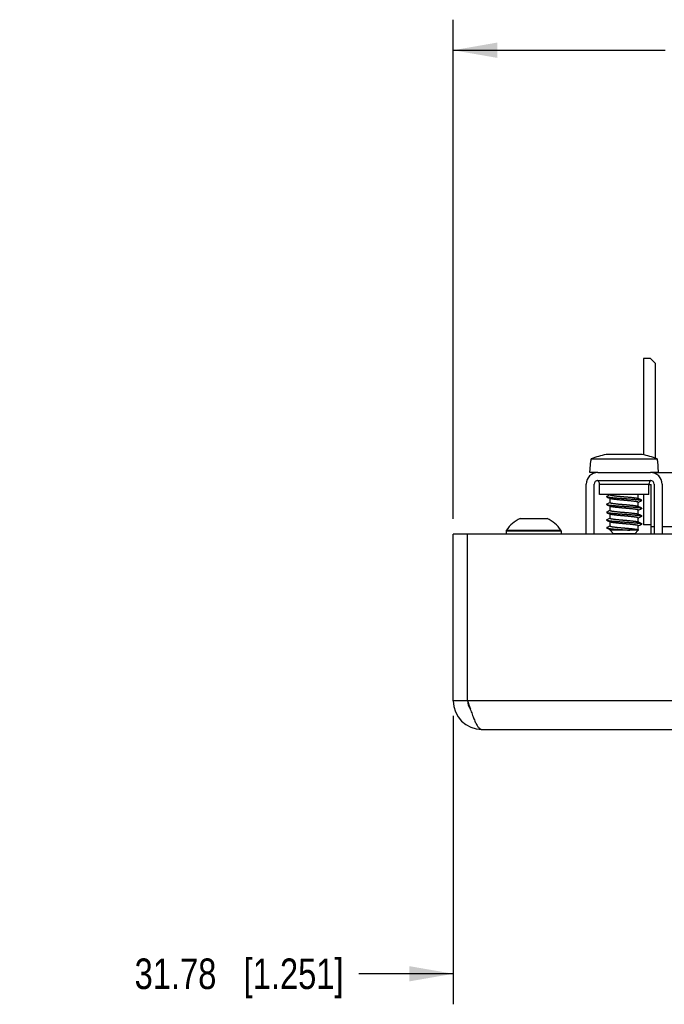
# Model space of a CAD drawing. Header units: inches. Extents: x 0 to 34, y 0 to 22.
# Tile 6 of 38: x 21.1 to 23.7, y 5.7 to 9.7. Entities that reach past the tile are written whole.
import ezdxf

# ---------------------------------------------------------------- set-up
doc = ezdxf.new("R2010")
doc.units = ezdxf.units.IN
doc.header["$LTSCALE"] = 1.87
doc.header["$MEASUREMENT"] = 0
doc.layers.get('0').update_dxf_attribs({"linetype": 'CONTINUOUS'})
for name, color, linetype in [('02___PRT_ALL_AXES', 7, 'CONTINUOUS'), ('_7360', 7, 'CONTINUOUS'), ('_8276', 7, 'CONTINUOUS'), ('DIMENSIONS', 7, 'CONTINUOUS')]:
    doc.layers.add(name, color=color, linetype=linetype)
doc.styles.get("Standard").update_dxf_attribs({"font": 'txt', "width": 0.8})
doc.dimstyles.new('DIMSTYLE_2', dxfattribs={"dimtxt": 0.125, "dimasz": 0.18, "dimexe": 0.125, "dimexo": 0.0625, "dimgap": 0.0625, "dimtad": 0, "dimtih": 1, "dimtoh": 1, "dimzin": 0, "dimdsep": 46, "dimtxsty": 'STANDARD', "dimblk": '_FILLED', "dimblk1": '_FILLED', "dimblk2": '_FILLED', "dimcen": 0.09, "dimazin": 0, "dimtp": 0.01, "dimtm": 0.01, "dimtfac": 1, "dimtofl": 0, "dimtmove": 0, "dimatfit": 3, "dimldrblk": '_FILLED', "dimfxl": 1, "dimtolj": 1, "dimtzin": 0, "dimarcsym": 0})

# ---------------------------------------------------------------- blocks, each defined once
blk = doc.blocks.new('_FILLED')
at = {"color": 0, "linetype": 'BYBLOCK'}
blk.add_solid([(0, 0), (-1, 0.174), (-1, -0.174)], dxfattribs=at)
blk = doc.blocks.new('*D23')
at = {"layer": 'DIMENSIONS', "color": 2, "linetype": 'CONTINUOUS'}
for p, q in [((22.8363, 6.8773), (22.8363, 5.6968)), ((24.0873, 6.5093), (24.0873, 5.6968)), ((22.8363, 5.8218), (22.4503, 5.8218)), ((24.0873, 5.8218), (24.4473, 5.8218))]:
    blk.add_line(p, q, dxfattribs=at)
at = {"layer": 'DIMENSIONS', "color": 2, "linetype": 'CONTINUOUS', "xscale": 0.18, "yscale": 0.18, "zscale": 0.18}
blk.add_blockref('_FILLED', (22.8363, 5.8218), dxfattribs=at)
at = {"layer": 'DIMENSIONS', "color": 2, "linetype": 'CONTINUOUS', "xscale": 0.18, "yscale": 0.18, "zscale": 0.18, "rotation": 180}
blk.add_blockref('_FILLED', (24.0873, 5.8218), dxfattribs=at)
at = {"layer": 'DIMENSIONS', "color": 2, "linetype": 'CONTINUOUS', "insert": (22.3878, 5.8843), "char_height": 0.125, "width": 1.325, "attachment_point": 3, "line_spacing_factor": 0.9}
blk.add_mtext('31.78{\\ftxt.shx;\\W1.000000;\\H0.125000; }[1.251]', dxfattribs=at)
blk = doc.blocks.new('*D29')
at = {"layer": 'DIMENSIONS', "color": 2, "linetype": 'CONTINUOUS'}
for p, q in [((22.8363, 7.6843), (22.8363, 9.7277)), ((25.8591, 8.9152), (25.8591, 9.7277)), ((22.8363, 9.6027), (23.7041, 9.6027)), ((25.8591, 9.6027), (25.1541, 9.6027))]:
    blk.add_line(p, q, dxfattribs=at)
at = {"layer": 'DIMENSIONS', "color": 2, "linetype": 'CONTINUOUS', "xscale": 0.18, "yscale": 0.18, "zscale": 0.18, "rotation": 180}
blk.add_blockref('_FILLED', (22.8363, 9.6027), dxfattribs=at)
at = {"layer": 'DIMENSIONS', "color": 2, "linetype": 'CONTINUOUS', "xscale": 0.18, "yscale": 0.18, "zscale": 0.18}
blk.add_blockref('_FILLED', (25.8591, 9.6027), dxfattribs=at)
at = {"layer": 'DIMENSIONS', "color": 2, "linetype": 'CONTINUOUS', "insert": (24.4291, 9.6652), "char_height": 0.125, "width": 1.325, "attachment_point": 2, "line_spacing_factor": 0.9}
blk.add_mtext('76.78{\\ftxt.shx;\\W1.000000;\\H0.125000; }[3.023]', dxfattribs=at)

msp = doc.modelspace()

# ---------------------------------------------------------------- linework, layer by layer
at = {"color": 7, "linetype": 'CONTINUOUS'}
for p, q in [((23.6153, 8.3409), (23.6153, 7.9465)), ((23.6428, 8.3409), (23.6153, 8.3409)), ((23.6625, 8.3212), (23.6428, 8.3409)), ((23.6625, 8.3212), (23.6625, 7.9322)), ((23.8712, 7.8724), (23.6533, 7.8724)), ((23.6625, 7.8734), (23.6625, 7.8724)), ((23.6367, 7.8252), (23.6468, 7.8252)), ((23.6468, 7.6218), (23.6468, 7.8252)), ((23.6153, 7.7834), (23.6153, 7.6598)), ((23.6468, 7.6598), (23.6153, 7.6598)), ((22.8953, 7.6218), (22.8363, 7.6218)), ((23.0531, 7.6352), (23.2775, 7.6352)), ((23.0537, 7.6373), (23.2768, 7.6373)), ((23.6587, 7.6519), (23.6468, 7.6519)), ((23.8836, 7.6519), (23.6907, 7.6519)), ((22.8953, 6.9398), (22.8363, 6.9398))]:
    msp.add_line(p, q, dxfattribs=at)
at = {"color": 3, "linetype": 'CONTINUOUS'}
for p, q in [((22.8363, 6.9398), (22.8363, 7.6218)), ((22.8953, 6.9398), (22.8953, 7.6218)), ((26.9353, 7.6218), (22.8953, 7.6218)), ((26.9353, 6.9398), (22.8953, 6.9398)), ((22.9543, 6.8218), (26.8763, 6.8218))]:
    msp.add_line(p, q, dxfattribs=at)
at = {"color": 7, "linetype": 'CONTINUOUS'}
for centre, radius, start, end in [((23.057, 7.6352), 0.00394, 146.4427, 180), ((23.2735, 7.6352), 0.00394, 0, 33.5573), ((22.9543, 6.9398), 0.059, 180, 215.732)]:
    msp.add_arc(centre, radius, start, end, dxfattribs=at)
at = {"color": 3, "linetype": 'CONTINUOUS'}
msp.add_arc((22.9543, 6.9398), 0.118, 180, 270, dxfattribs=at)
msp.add_open_spline([(22.8953, 6.9398), (22.8977, 6.9321), (22.9025, 6.917), (22.9098, 6.8951), (22.917, 6.8749), (22.9232, 6.8596), (22.9283, 6.8488), (22.9319, 6.8419), (22.9356, 6.8359), (22.9393, 6.8309), (22.9429, 6.8269), (22.9466, 6.824), (22.9504, 6.8222), (22.953, 6.8218), (22.9543, 6.8218)], degree=3, knots=[0, 0, 0, 0, 0.17782, 0.349447, 0.509027, 0.651299, 0.71462, 0.772159, 0.82366, 0.869079, 0.908574, 0.942684, 0.972552, 1, 1, 1, 1], dxfattribs=at)
at = {"layer": '02___PRT_ALL_AXES', "color": 7, "linetype": 'CONTINUOUS'}
for p, q in [((23.1103, 7.6854), (23.2203, 7.6854)), ((23.0531, 7.6352), (23.0531, 7.6224)), ((23.2775, 7.6352), (23.2775, 7.6224))]:
    msp.add_line(p, q, dxfattribs=at)
for start, end in [(114.2496, 146.4427), (33.5573, 65.7504)]:
    msp.add_arc((23.1653, 7.5633), 0.1339, start, end, dxfattribs=at)
at = {"layer": '_7360', "color": 7, "linetype": 'CONTINUOUS'}
for p, q in [((23.4277, 7.8734), (23.6437, 7.8734)), ((23.3807, 7.6218), (23.3807, 7.8264)), ((23.4127, 7.6218), (23.4127, 7.8264)), ((23.4277, 7.8414), (23.6437, 7.8414)), ((23.4347, 7.7834), (23.4347, 7.8264)), ((23.4347, 7.8264), (23.6367, 7.8264)), ((23.6367, 7.7834), (23.6367, 7.8264)), ((23.6587, 7.8264), (23.6587, 7.6218)), ((23.6907, 7.8264), (23.6907, 7.6218)), ((23.6367, 7.7834), (23.4348, 7.7834))]:
    msp.add_line(p, q, dxfattribs=at)
for centre, radius, start, end in [((23.4277, 7.8264), 0.047, 90, 180), ((23.6437, 7.8264), 0.047, 0, 90), ((23.4277, 7.8264), 0.015, 90, 180), ((23.4179, 7.8264), 0.0169, 0, 61.9186), ((23.6536, 7.8264), 0.0169, 118.0814, 180), ((23.6437, 7.8264), 0.015, 0, 90)]:
    msp.add_arc(centre, radius, start, end, dxfattribs=at)
at = {"layer": '_8276', "color": 7, "linetype": 'CONTINUOUS'}
for p, q in [((23.5142, 7.9478), (23.4618, 7.9478)), ((23.5142, 7.9472), (23.5142, 7.9478)), ((23.5572, 7.9478), (23.5572, 7.9472)), ((23.6097, 7.9478), (23.5572, 7.9478)), ((23.3947, 7.8734), (23.3987, 7.9224)), ((23.3987, 7.9224), (23.4004, 7.9224)), ((23.4004, 7.9224), (23.4009, 7.9293)), ((23.4009, 7.9293), (23.6706, 7.9293)), ((23.6706, 7.9293), (23.6711, 7.9224)), ((23.6711, 7.9224), (23.6728, 7.9224)), ((23.6767, 7.8734), (23.6728, 7.9224)), ((23.4277, 7.8734), (23.3947, 7.8734)), ((23.6767, 7.8734), (23.6437, 7.8734)), ((23.4782, 7.7829), (23.4782, 7.7834)), ((23.5932, 7.7674), (23.5932, 7.7834)), ((23.4645, 7.7747), (23.4695, 7.7721)), ((23.4645, 7.7427), (23.4695, 7.7401)), ((23.4695, 7.7721), (23.4782, 7.7675)), ((23.4695, 7.7401), (23.4782, 7.7355)), ((23.4782, 7.7509), (23.4782, 7.7675)), ((23.4782, 7.7675), (23.4791, 7.767)), ((23.5932, 7.7674), (23.5924, 7.7679)), ((23.6019, 7.7628), (23.5932, 7.7674)), ((23.5932, 7.7354), (23.5932, 7.7519)), ((23.607, 7.7602), (23.6019, 7.7628)), ((23.4645, 7.7107), (23.4695, 7.7081)), ((23.4695, 7.7081), (23.4782, 7.7035)), ((23.4782, 7.7189), (23.4782, 7.7355)), ((23.4782, 7.7355), (23.4791, 7.735)), ((23.4782, 7.6869), (23.4782, 7.7035)), ((23.4782, 7.7035), (23.4791, 7.703)), ((23.5932, 7.7354), (23.5924, 7.7359)), ((23.5932, 7.7034), (23.5924, 7.7039)), ((23.6019, 7.7308), (23.5932, 7.7354)), ((23.5932, 7.7034), (23.5932, 7.7199)), ((23.6019, 7.6988), (23.5932, 7.7034)), ((23.607, 7.7282), (23.6019, 7.7308)), ((23.4645, 7.6787), (23.4695, 7.6761)), ((23.4695, 7.6761), (23.4782, 7.6715)), ((23.4782, 7.6549), (23.4782, 7.6715)), ((23.4782, 7.6715), (23.4791, 7.671)), ((23.5932, 7.6714), (23.5924, 7.6719)), ((23.5932, 7.6714), (23.5932, 7.6879)), ((23.6019, 7.6668), (23.5932, 7.6714)), ((23.607, 7.6962), (23.6019, 7.6988)), ((23.607, 7.6642), (23.6019, 7.6668)), ((23.4645, 7.6467), (23.4695, 7.6441)), ((23.4695, 7.6441), (23.4782, 7.6395)), ((23.4782, 7.6378), (23.4782, 7.6395)), ((23.4782, 7.6395), (23.4791, 7.639)), ((23.4926, 7.6234), (23.4782, 7.6378)), ((23.483, 7.6378), (23.4782, 7.6378)), ((23.5962, 7.6378), (23.4829, 7.6378)), ((23.4829, 7.6378), (23.483, 7.6378)), ((23.5789, 7.6234), (23.4926, 7.6234)), ((23.5789, 7.6234), (23.5933, 7.6378)), ((23.5962, 7.6378), (23.5924, 7.6399)), ((23.5932, 7.6394), (23.5932, 7.6559))]:
    msp.add_line(p, q, dxfattribs=at)
for points in [[(23.4782, 7.7834), (23.4696, 7.7788), (23.4645, 7.7762)], [(23.4782, 7.7514), (23.4696, 7.7468), (23.4645, 7.7442)], [(23.5932, 7.7515), (23.602, 7.7561), (23.607, 7.7587)], [(23.4782, 7.7194), (23.4696, 7.7148), (23.4645, 7.7122)], [(23.5932, 7.7195), (23.602, 7.7241), (23.607, 7.7267)], [(23.4782, 7.6874), (23.4696, 7.6828), (23.4645, 7.6802)], [(23.5932, 7.6875), (23.602, 7.6921), (23.607, 7.6947)], [(23.5932, 7.6555), (23.602, 7.6601), (23.607, 7.6627)], [(23.4782, 7.6554), (23.4696, 7.6508), (23.4645, 7.6482)]]:
    msp.add_lwpolyline(points, dxfattribs=at)
for centre, radius, start, end in [((23.5375, 7.5903), 0.3654, 101.9528, 111.9452), ((23.5357, 7.5984), 0.3495, 86.473, 93.527), ((23.534, 7.5903), 0.3654, 68.0548, 78.0472), ((23.4915, 7.6775), 0.0405, 257.7251, 257.9287)]:
    msp.add_arc(centre, radius, start, end, dxfattribs=at)
for points, knots in [([(23.4782, 7.7829), (23.4782, 7.7829), (23.4783, 7.7828), (23.4783, 7.7827), (23.4784, 7.7825), (23.4785, 7.7824), (23.4787, 7.7823), (23.4789, 7.7821), (23.4793, 7.7819), (23.4799, 7.7817), (23.4806, 7.7814), (23.4814, 7.7812), (23.4823, 7.781), (23.4833, 7.7807), (23.4848, 7.7804), (23.487, 7.7801), (23.49, 7.7797), (23.4933, 7.7792), (23.4971, 7.7787), (23.5013, 7.7782), (23.5058, 7.7777), (23.5105, 7.7772), (23.5155, 7.7767), (23.5206, 7.7762), (23.5249, 7.7758), (23.5284, 7.7755), (23.531, 7.7753), (23.5336, 7.7751), (23.5361, 7.7749), (23.5387, 7.7747), (23.5413, 7.7745), (23.5439, 7.7743), (23.5474, 7.7739), (23.5517, 7.7736), (23.5568, 7.7731), (23.5617, 7.7726), (23.5664, 7.7721), (23.5709, 7.7716), (23.575, 7.7711), (23.5787, 7.7706), (23.5815, 7.7702), (23.5836, 7.7699), (23.585, 7.7697), (23.5863, 7.7695), (23.5874, 7.7693), (23.5885, 7.7691), (23.5895, 7.7688), (23.5904, 7.7686), (23.5912, 7.7684), (23.5918, 7.7681), (23.5922, 7.768), (23.5924, 7.7679)], [0, 0, 0, 0, 0.001104, 0.002277, 0.003576, 0.005041, 0.0067, 0.008572, 0.012995, 0.018362, 0.024679, 0.031926, 0.040076, 0.049094, 0.058927, 0.0809, 0.106553, 0.136003, 0.169055, 0.20539, 0.244597, 0.286191, 0.329595, 0.37421, 0.419411, 0.44204, 0.464598, 0.486996, 0.50921, 0.531464, 0.553925, 0.576513, 0.59915, 0.644301, 0.688769, 0.731929, 0.773189, 0.811979, 0.84783, 0.880338, 0.909208, 0.922219, 0.934261, 0.94538, 0.955734, 0.965321, 0.974073, 0.981945, 0.988906, 0.994929, 1, 1, 1, 1]), ([(23.4645, 7.7762), (23.4644, 7.7761), (23.4642, 7.776), (23.464, 7.7759), (23.4639, 7.7757), (23.4638, 7.7756), (23.4638, 7.7755), (23.4637, 7.7754), (23.4638, 7.7753), (23.4638, 7.7752), (23.4639, 7.7751), (23.464, 7.775), (23.4642, 7.7749), (23.4644, 7.7747), (23.4645, 7.7747)], [0, 0, 0, 0, 0.167923, 0.302879, 0.359502, 0.410149, 0.456367, 0.500221, 0.544103, 0.590371, 0.641033, 0.697609, 0.832329, 1, 1, 1, 1]), ([(23.4645, 7.7442), (23.4644, 7.7441), (23.4642, 7.744), (23.464, 7.7439), (23.4639, 7.7437), (23.4638, 7.7436), (23.4638, 7.7435), (23.4637, 7.7434), (23.4638, 7.7433), (23.4638, 7.7432), (23.4639, 7.7431), (23.464, 7.743), (23.4642, 7.7429), (23.4644, 7.7427), (23.4645, 7.7427)], [0, 0, 0, 0, 0.167817, 0.302716, 0.359341, 0.41001, 0.456252, 0.500108, 0.543981, 0.590247, 0.640922, 0.697525, 0.832311, 1, 1, 1, 1]), ([(23.4645, 7.7747), (23.4646, 7.7746), (23.465, 7.7744), (23.4657, 7.7742), (23.4665, 7.774), (23.4675, 7.7737), (23.4686, 7.7735), (23.4698, 7.7733), (23.4711, 7.7731), (23.4725, 7.7729), (23.474, 7.7727), (23.4757, 7.7725), (23.4775, 7.7723), (23.4794, 7.7721), (23.4814, 7.7718), (23.4844, 7.7715), (23.4884, 7.7711), (23.4935, 7.7706), (23.499, 7.7702), (23.5048, 7.7697), (23.5108, 7.7692), (23.517, 7.7687), (23.5222, 7.7683), (23.5264, 7.7681), (23.5295, 7.7678), (23.5326, 7.7676), (23.5357, 7.7674), (23.5389, 7.7672), (23.542, 7.767), (23.5451, 7.7668), (23.5493, 7.7665), (23.5545, 7.7661), (23.5607, 7.7657), (23.5667, 7.7652), (23.5725, 7.7647), (23.578, 7.7642), (23.5831, 7.7637), (23.5878, 7.7633), (23.5914, 7.7629), (23.594, 7.7626), (23.5958, 7.7624), (23.5975, 7.7622), (23.5994, 7.7619), (23.6013, 7.7617), (23.6029, 7.7614), (23.604, 7.7611), (23.605, 7.7609), (23.6058, 7.7607), (23.6065, 7.7604), (23.6069, 7.7603), (23.607, 7.7602)], [0, 0, 0, 0, 0.004075, 0.009074, 0.014992, 0.021806, 0.029488, 0.038002, 0.047308, 0.057346, 0.068115, 0.079731, 0.09227, 0.105706, 0.120024, 0.135204, 0.168024, 0.20387, 0.242345, 0.282988, 0.325291, 0.368697, 0.412642, 0.434647, 0.456591, 0.478396, 0.499995, 0.521614, 0.543419, 0.565355, 0.587359, 0.631307, 0.674713, 0.717014, 0.757659, 0.796137, 0.831974, 0.8648, 0.894298, 0.90774, 0.920273, 0.931882, 0.942654, 0.961999, 0.970515, 0.978198, 0.985013, 0.99093, 0.995926, 1, 1, 1, 1]), ([(23.4645, 7.7427), (23.4646, 7.7426), (23.465, 7.7424), (23.4657, 7.7422), (23.4665, 7.742), (23.4675, 7.7417), (23.4686, 7.7415), (23.4698, 7.7413), (23.4711, 7.7411), (23.4725, 7.7409), (23.474, 7.7407), (23.4757, 7.7405), (23.4775, 7.7403), (23.4801, 7.74), (23.4837, 7.7396), (23.4884, 7.7391), (23.4935, 7.7386), (23.499, 7.7382), (23.5048, 7.7377), (23.5108, 7.7372), (23.517, 7.7367), (23.5232, 7.7363), (23.5285, 7.7359), (23.5326, 7.7356), (23.5357, 7.7354), (23.5389, 7.7352), (23.542, 7.735), (23.5451, 7.7348), (23.5493, 7.7345), (23.5545, 7.7341), (23.5607, 7.7337), (23.5667, 7.7332), (23.5725, 7.7327), (23.578, 7.7322), (23.5831, 7.7317), (23.5878, 7.7313), (23.5914, 7.7309), (23.594, 7.7306), (23.5958, 7.7304), (23.5975, 7.7302), (23.599, 7.73), (23.6004, 7.7298), (23.6017, 7.7296), (23.6029, 7.7294), (23.604, 7.7291), (23.605, 7.7289), (23.6058, 7.7287), (23.6065, 7.7284), (23.6069, 7.7283), (23.607, 7.7282)], [0, 0, 0, 0, 0.004074, 0.009072, 0.01499, 0.021805, 0.029487, 0.038, 0.047305, 0.05735, 0.068106, 0.079733, 0.092268, 0.105704, 0.135203, 0.168023, 0.203867, 0.242344, 0.282987, 0.32529, 0.368695, 0.412644, 0.456579, 0.478374, 0.50001, 0.521609, 0.543419, 0.565357, 0.587357, 0.631305, 0.674711, 0.717013, 0.757657, 0.796135, 0.831971, 0.864796, 0.894297, 0.907732, 0.920268, 0.931897, 0.942669, 0.952688, 0.961993, 0.970515, 0.978198, 0.985011, 0.990928, 0.995926, 1, 1, 1, 1]), ([(23.4782, 7.7509), (23.4782, 7.7509), (23.4783, 7.7508), (23.4783, 7.7507), (23.4784, 7.7505), (23.4785, 7.7504), (23.4787, 7.7503), (23.4789, 7.7501), (23.4793, 7.7499), (23.4799, 7.7497), (23.4806, 7.7494), (23.4814, 7.7492), (23.4823, 7.749), (23.4833, 7.7487), (23.4848, 7.7484), (23.487, 7.7481), (23.49, 7.7477), (23.4933, 7.7472), (23.4971, 7.7467), (23.5013, 7.7462), (23.5058, 7.7457), (23.5105, 7.7452), (23.5155, 7.7447), (23.5206, 7.7442), (23.5249, 7.7438), (23.5284, 7.7435), (23.531, 7.7433), (23.5336, 7.7431), (23.5361, 7.7429), (23.5387, 7.7427), (23.5413, 7.7425), (23.5439, 7.7423), (23.5474, 7.7419), (23.5517, 7.7416), (23.5568, 7.7411), (23.5617, 7.7406), (23.5664, 7.7401), (23.5709, 7.7396), (23.575, 7.7391), (23.5787, 7.7386), (23.5815, 7.7382), (23.5836, 7.7379), (23.585, 7.7377), (23.5863, 7.7375), (23.5874, 7.7373), (23.5885, 7.7371), (23.5895, 7.7368), (23.5904, 7.7366), (23.5912, 7.7364), (23.5918, 7.7361), (23.5922, 7.736), (23.5924, 7.7359)], [0, 0, 0, 0, 0.001104, 0.002277, 0.003576, 0.005041, 0.0067, 0.008572, 0.012995, 0.018362, 0.024679, 0.031926, 0.040076, 0.049094, 0.058927, 0.0809, 0.106553, 0.136003, 0.169055, 0.20539, 0.244597, 0.286191, 0.329595, 0.37421, 0.419411, 0.44204, 0.464598, 0.486996, 0.50921, 0.531464, 0.553925, 0.576513, 0.59915, 0.644301, 0.688769, 0.731929, 0.773189, 0.811979, 0.84783, 0.880338, 0.909208, 0.922219, 0.934261, 0.94538, 0.955734, 0.965321, 0.974073, 0.981945, 0.988906, 0.994929, 1, 1, 1, 1]), ([(23.5932, 7.7519), (23.5932, 7.752), (23.5932, 7.7521), (23.5932, 7.7522), (23.5931, 7.7523), (23.593, 7.7524), (23.5928, 7.7526), (23.5926, 7.7527), (23.5922, 7.753), (23.5916, 7.7532), (23.5909, 7.7534), (23.5901, 7.7537), (23.5892, 7.7539), (23.5882, 7.7541), (23.5866, 7.7544), (23.5845, 7.7548), (23.5815, 7.7552), (23.5782, 7.7557), (23.5744, 7.7561), (23.5702, 7.7566), (23.5657, 7.7571), (23.561, 7.7576), (23.556, 7.7581), (23.5509, 7.7586), (23.5466, 7.759), (23.5431, 7.7593), (23.5405, 7.7595), (23.5379, 7.7598), (23.5354, 7.76), (23.5328, 7.7602), (23.5302, 7.7604), (23.5276, 7.7606), (23.5241, 7.7609), (23.5198, 7.7613), (23.5147, 7.7618), (23.5098, 7.7623), (23.5051, 7.7628), (23.5006, 7.7633), (23.4965, 7.7638), (23.4928, 7.7643), (23.49, 7.7647), (23.4879, 7.765), (23.4865, 7.7652), (23.4852, 7.7654), (23.4841, 7.7656), (23.483, 7.7658), (23.482, 7.766), (23.4811, 7.7663), (23.4803, 7.7665), (23.4797, 7.7667), (23.4793, 7.7669), (23.4791, 7.767)], [0, 0, 0, 0, 0.001104, 0.002277, 0.003576, 0.005041, 0.0067, 0.008572, 0.012995, 0.018362, 0.024679, 0.031926, 0.040076, 0.049094, 0.058927, 0.0809, 0.106553, 0.136003, 0.169055, 0.20539, 0.244597, 0.286191, 0.329595, 0.37421, 0.419411, 0.44204, 0.464598, 0.486996, 0.50921, 0.531464, 0.553925, 0.576513, 0.59915, 0.644301, 0.688769, 0.731929, 0.773189, 0.811979, 0.847829, 0.880338, 0.909208, 0.922219, 0.934261, 0.94538, 0.955734, 0.965321, 0.974073, 0.981945, 0.988906, 0.994929, 1, 1, 1, 1]), ([(23.607, 7.7602), (23.6071, 7.7601), (23.6073, 7.76), (23.6075, 7.7599), (23.6076, 7.7597), (23.6077, 7.7596), (23.6077, 7.7595), (23.6078, 7.7594), (23.6077, 7.7593), (23.6077, 7.7592), (23.6076, 7.7591), (23.6075, 7.759), (23.6073, 7.7589), (23.6071, 7.7587), (23.607, 7.7587)], [0, 0, 0, 0, 0.167868, 0.302801, 0.359429, 0.410091, 0.456322, 0.500176, 0.544053, 0.590322, 0.640991, 0.69758, 0.832329, 1, 1, 1, 1]), ([(23.4645, 7.7122), (23.4644, 7.7121), (23.4642, 7.712), (23.464, 7.7119), (23.4639, 7.7117), (23.4638, 7.7116), (23.4638, 7.7115), (23.4637, 7.7114), (23.4638, 7.7113), (23.4638, 7.7112), (23.4639, 7.7111), (23.464, 7.711), (23.4642, 7.7109), (23.4644, 7.7107), (23.4645, 7.7107)], [0, 0, 0, 0, 0.167726, 0.302556, 0.359171, 0.409849, 0.45611, 0.499976, 0.543836, 0.590088, 0.640761, 0.697379, 0.832235, 1, 1, 1, 1]), ([(23.4645, 7.7107), (23.4646, 7.7106), (23.465, 7.7104), (23.4657, 7.7102), (23.4665, 7.71), (23.4675, 7.7097), (23.4686, 7.7095), (23.4698, 7.7093), (23.4711, 7.7091), (23.4725, 7.7089), (23.474, 7.7087), (23.4757, 7.7085), (23.4775, 7.7083), (23.4801, 7.708), (23.4837, 7.7076), (23.4884, 7.7071), (23.4935, 7.7066), (23.499, 7.7062), (23.5048, 7.7057), (23.5108, 7.7052), (23.517, 7.7047), (23.5222, 7.7043), (23.5264, 7.7041), (23.5295, 7.7038), (23.5326, 7.7036), (23.5357, 7.7034), (23.5389, 7.7032), (23.542, 7.703), (23.5451, 7.7028), (23.5493, 7.7025), (23.5545, 7.7021), (23.5607, 7.7017), (23.5667, 7.7012), (23.5725, 7.7007), (23.578, 7.7002), (23.5831, 7.6997), (23.5871, 7.6993), (23.5901, 7.699), (23.5921, 7.6988), (23.594, 7.6986), (23.5958, 7.6984), (23.5975, 7.6982), (23.599, 7.698), (23.6004, 7.6978), (23.6017, 7.6976), (23.6029, 7.6974), (23.604, 7.6971), (23.605, 7.6969), (23.6058, 7.6967), (23.6065, 7.6964), (23.6069, 7.6963), (23.607, 7.6962)], [0, 0, 0, 0, 0.004074, 0.009072, 0.014989, 0.021802, 0.029485, 0.038008, 0.047312, 0.05733, 0.068102, 0.079733, 0.092268, 0.105703, 0.135204, 0.168029, 0.203865, 0.242343, 0.282987, 0.325289, 0.368695, 0.412643, 0.434644, 0.456582, 0.478391, 0.499991, 0.521615, 0.543416, 0.565354, 0.587358, 0.631305, 0.674711, 0.717013, 0.757655, 0.796133, 0.831977, 0.864797, 0.879977, 0.894296, 0.907732, 0.920268, 0.931894, 0.94265, 0.952695, 0.962, 0.970513, 0.978195, 0.98501, 0.990928, 0.995926, 1, 1, 1, 1]), ([(23.4782, 7.7189), (23.4782, 7.7189), (23.4783, 7.7188), (23.4783, 7.7187), (23.4784, 7.7185), (23.4785, 7.7184), (23.4787, 7.7183), (23.4789, 7.7181), (23.4793, 7.7179), (23.4799, 7.7177), (23.4806, 7.7174), (23.4814, 7.7172), (23.4823, 7.717), (23.4833, 7.7167), (23.4848, 7.7164), (23.487, 7.7161), (23.49, 7.7157), (23.4933, 7.7152), (23.4971, 7.7147), (23.5013, 7.7142), (23.5058, 7.7137), (23.5105, 7.7132), (23.5155, 7.7127), (23.5206, 7.7122), (23.5249, 7.7118), (23.5284, 7.7115), (23.531, 7.7113), (23.5336, 7.7111), (23.5361, 7.7109), (23.5387, 7.7107), (23.5413, 7.7105), (23.5439, 7.7103), (23.5474, 7.7099), (23.5517, 7.7096), (23.5568, 7.7091), (23.5617, 7.7086), (23.5664, 7.7081), (23.5709, 7.7076), (23.575, 7.7071), (23.5787, 7.7066), (23.5815, 7.7062), (23.5836, 7.7059), (23.585, 7.7057), (23.5863, 7.7055), (23.5874, 7.7053), (23.5885, 7.7051), (23.5895, 7.7048), (23.5904, 7.7046), (23.5912, 7.7044), (23.5918, 7.7041), (23.5922, 7.704), (23.5924, 7.7039)], [0, 0, 0, 0, 0.001104, 0.002277, 0.003576, 0.005041, 0.0067, 0.008572, 0.012995, 0.018362, 0.024679, 0.031926, 0.040076, 0.049094, 0.058927, 0.0809, 0.106553, 0.136003, 0.169055, 0.20539, 0.244597, 0.286191, 0.329595, 0.37421, 0.419411, 0.44204, 0.464598, 0.486996, 0.50921, 0.531464, 0.553925, 0.576513, 0.59915, 0.644301, 0.688769, 0.731929, 0.773189, 0.811979, 0.84783, 0.880338, 0.909208, 0.922219, 0.934261, 0.94538, 0.955734, 0.965321, 0.974073, 0.981945, 0.988906, 0.994929, 1, 1, 1, 1]), ([(23.5932, 7.7199), (23.5932, 7.72), (23.5932, 7.7201), (23.5932, 7.7202), (23.5931, 7.7203), (23.593, 7.7204), (23.5928, 7.7206), (23.5926, 7.7207), (23.5922, 7.721), (23.5916, 7.7212), (23.5909, 7.7214), (23.5901, 7.7217), (23.5892, 7.7219), (23.5882, 7.7221), (23.5866, 7.7224), (23.5845, 7.7228), (23.5815, 7.7232), (23.5782, 7.7237), (23.5744, 7.7241), (23.5702, 7.7246), (23.5657, 7.7251), (23.561, 7.7256), (23.556, 7.7261), (23.5509, 7.7266), (23.5466, 7.727), (23.5431, 7.7273), (23.5405, 7.7275), (23.5379, 7.7278), (23.5354, 7.728), (23.5328, 7.7282), (23.5302, 7.7284), (23.5276, 7.7286), (23.5241, 7.7289), (23.5198, 7.7293), (23.5147, 7.7298), (23.5098, 7.7303), (23.5051, 7.7308), (23.5006, 7.7313), (23.4965, 7.7318), (23.4928, 7.7323), (23.49, 7.7327), (23.4879, 7.733), (23.4865, 7.7332), (23.4852, 7.7334), (23.4841, 7.7336), (23.483, 7.7338), (23.482, 7.734), (23.4811, 7.7343), (23.4803, 7.7345), (23.4797, 7.7347), (23.4793, 7.7349), (23.4791, 7.735)], [0, 0, 0, 0, 0.001104, 0.002277, 0.003576, 0.005041, 0.0067, 0.008572, 0.012995, 0.018362, 0.024679, 0.031926, 0.040076, 0.049094, 0.058927, 0.0809, 0.106553, 0.136003, 0.169055, 0.20539, 0.244597, 0.286191, 0.329595, 0.37421, 0.419411, 0.44204, 0.464598, 0.486996, 0.50921, 0.531464, 0.553925, 0.576513, 0.59915, 0.644301, 0.688769, 0.731929, 0.773189, 0.811979, 0.847829, 0.880338, 0.909208, 0.922219, 0.934261, 0.94538, 0.955734, 0.965321, 0.974073, 0.981945, 0.988906, 0.994929, 1, 1, 1, 1]), ([(23.5932, 7.6879), (23.5932, 7.688), (23.5932, 7.6881), (23.5932, 7.6882), (23.5931, 7.6883), (23.593, 7.6884), (23.5928, 7.6886), (23.5926, 7.6887), (23.5922, 7.689), (23.5916, 7.6892), (23.5909, 7.6894), (23.5901, 7.6897), (23.5892, 7.6899), (23.5882, 7.6901), (23.5866, 7.6904), (23.5845, 7.6908), (23.5815, 7.6912), (23.5782, 7.6917), (23.5744, 7.6921), (23.5702, 7.6926), (23.5657, 7.6931), (23.561, 7.6936), (23.556, 7.6941), (23.5509, 7.6946), (23.5466, 7.695), (23.5431, 7.6953), (23.5405, 7.6955), (23.5379, 7.6958), (23.5354, 7.696), (23.5328, 7.6962), (23.5302, 7.6964), (23.5276, 7.6966), (23.5241, 7.6969), (23.5198, 7.6973), (23.5147, 7.6978), (23.5098, 7.6983), (23.5051, 7.6988), (23.5006, 7.6993), (23.4965, 7.6998), (23.4928, 7.7003), (23.49, 7.7007), (23.4879, 7.701), (23.4865, 7.7012), (23.4852, 7.7014), (23.4841, 7.7016), (23.483, 7.7018), (23.482, 7.702), (23.4811, 7.7023), (23.4803, 7.7025), (23.4797, 7.7027), (23.4793, 7.7029), (23.4791, 7.703)], [0, 0, 0, 0, 0.001104, 0.002277, 0.003576, 0.005041, 0.0067, 0.008572, 0.012995, 0.018362, 0.024679, 0.031926, 0.040076, 0.049094, 0.058927, 0.0809, 0.106553, 0.136003, 0.169055, 0.20539, 0.244597, 0.286191, 0.329595, 0.37421, 0.419411, 0.44204, 0.464598, 0.486996, 0.50921, 0.531464, 0.553925, 0.576513, 0.59915, 0.644301, 0.688769, 0.731929, 0.773189, 0.811979, 0.847829, 0.880338, 0.909208, 0.922219, 0.934261, 0.94538, 0.955734, 0.965321, 0.974073, 0.981945, 0.988906, 0.994929, 1, 1, 1, 1]), ([(23.607, 7.7282), (23.6071, 7.7281), (23.6073, 7.728), (23.6075, 7.7279), (23.6076, 7.7277), (23.6077, 7.7276), (23.6077, 7.7275), (23.6078, 7.7274), (23.6077, 7.7273), (23.6077, 7.7272), (23.6076, 7.7271), (23.6075, 7.727), (23.6073, 7.7269), (23.6071, 7.7267), (23.607, 7.7267)], [0, 0, 0, 0, 0.167771, 0.302633, 0.359252, 0.409924, 0.456175, 0.500035, 0.543902, 0.590164, 0.640842, 0.697455, 0.832279, 1, 1, 1, 1]), ([(23.4645, 7.6802), (23.4644, 7.6801), (23.4642, 7.68), (23.464, 7.6799), (23.4639, 7.6797), (23.4638, 7.6796), (23.4638, 7.6795), (23.4637, 7.6794), (23.4638, 7.6793), (23.4638, 7.6792), (23.4639, 7.6791), (23.464, 7.679), (23.4642, 7.6789), (23.4644, 7.6787), (23.4645, 7.6787)], [0, 0, 0, 0, 0.167673, 0.302427, 0.359018, 0.409689, 0.455957, 0.499833, 0.543688, 0.58992, 0.640584, 0.697211, 0.83214, 1, 1, 1, 1]), ([(23.4645, 7.6787), (23.4646, 7.6786), (23.465, 7.6784), (23.4657, 7.6782), (23.4665, 7.678), (23.4675, 7.6777), (23.4686, 7.6775), (23.4702, 7.6772), (23.4721, 7.6769), (23.474, 7.6767), (23.4757, 7.6765), (23.4775, 7.6763), (23.4801, 7.676), (23.4837, 7.6756), (23.4884, 7.6751), (23.4935, 7.6746), (23.499, 7.6742), (23.5048, 7.6737), (23.5108, 7.6732), (23.517, 7.6727), (23.5222, 7.6723), (23.5264, 7.6721), (23.5295, 7.6718), (23.5326, 7.6716), (23.5357, 7.6714), (23.5389, 7.6712), (23.542, 7.671), (23.5451, 7.6708), (23.5493, 7.6705), (23.5545, 7.6701), (23.5607, 7.6697), (23.5667, 7.6692), (23.5725, 7.6687), (23.578, 7.6682), (23.5831, 7.6677), (23.5871, 7.6673), (23.5901, 7.667), (23.5921, 7.6668), (23.594, 7.6666), (23.5958, 7.6664), (23.5975, 7.6662), (23.599, 7.666), (23.6004, 7.6658), (23.6017, 7.6656), (23.6029, 7.6654), (23.604, 7.6651), (23.605, 7.6649), (23.6058, 7.6647), (23.6065, 7.6644), (23.6069, 7.6643), (23.607, 7.6642)], [0, 0, 0, 0, 0.004074, 0.00907, 0.014987, 0.021802, 0.029485, 0.038001, 0.057345, 0.068116, 0.079727, 0.092261, 0.105702, 0.1352, 0.168026, 0.203863, 0.242341, 0.282986, 0.325287, 0.368694, 0.412641, 0.434645, 0.456581, 0.478386, 0.500003, 0.521604, 0.54341, 0.565353, 0.587358, 0.631303, 0.674709, 0.717012, 0.757655, 0.79613, 0.831976, 0.864796, 0.879976, 0.894294, 0.90773, 0.920269, 0.931886, 0.942654, 0.952692, 0.961998, 0.970512, 0.978194, 0.985008, 0.990926, 0.995925, 1, 1, 1, 1]), ([(23.4782, 7.6869), (23.4782, 7.6869), (23.4783, 7.6868), (23.4783, 7.6867), (23.4784, 7.6865), (23.4785, 7.6864), (23.4787, 7.6863), (23.4789, 7.6861), (23.4793, 7.6859), (23.4799, 7.6857), (23.4806, 7.6854), (23.4814, 7.6852), (23.4823, 7.685), (23.4833, 7.6847), (23.4848, 7.6844), (23.487, 7.6841), (23.49, 7.6837), (23.4933, 7.6832), (23.4971, 7.6827), (23.5013, 7.6822), (23.5058, 7.6817), (23.5105, 7.6812), (23.5155, 7.6807), (23.5206, 7.6802), (23.5249, 7.6798), (23.5284, 7.6795), (23.531, 7.6793), (23.5336, 7.6791), (23.5361, 7.6789), (23.5387, 7.6787), (23.5413, 7.6785), (23.5439, 7.6783), (23.5474, 7.6779), (23.5517, 7.6776), (23.5568, 7.6771), (23.5617, 7.6766), (23.5664, 7.6761), (23.5709, 7.6756), (23.575, 7.6751), (23.5787, 7.6746), (23.5815, 7.6742), (23.5836, 7.6739), (23.585, 7.6737), (23.5863, 7.6735), (23.5874, 7.6733), (23.5885, 7.6731), (23.5895, 7.6728), (23.5904, 7.6726), (23.5912, 7.6724), (23.5918, 7.6721), (23.5922, 7.672), (23.5924, 7.6719)], [0, 0, 0, 0, 0.001104, 0.002277, 0.003576, 0.005041, 0.0067, 0.008572, 0.012995, 0.018362, 0.024679, 0.031926, 0.040076, 0.049094, 0.058927, 0.0809, 0.106553, 0.136003, 0.169055, 0.20539, 0.244597, 0.286191, 0.329595, 0.37421, 0.419411, 0.44204, 0.464598, 0.486996, 0.50921, 0.531464, 0.553925, 0.576513, 0.59915, 0.644301, 0.688769, 0.731929, 0.773189, 0.811979, 0.84783, 0.880338, 0.909208, 0.922219, 0.934261, 0.94538, 0.955734, 0.965321, 0.974073, 0.981945, 0.988906, 0.994929, 1, 1, 1, 1]), ([(23.5932, 7.6559), (23.5932, 7.656), (23.5932, 7.6561), (23.5932, 7.6562), (23.5931, 7.6563), (23.593, 7.6564), (23.5928, 7.6566), (23.5926, 7.6567), (23.5922, 7.657), (23.5916, 7.6572), (23.5909, 7.6574), (23.5901, 7.6577), (23.5892, 7.6579), (23.5882, 7.6581), (23.5866, 7.6584), (23.5845, 7.6588), (23.5815, 7.6592), (23.5782, 7.6597), (23.5744, 7.6601), (23.5702, 7.6606), (23.5657, 7.6611), (23.561, 7.6616), (23.556, 7.6621), (23.5509, 7.6626), (23.5466, 7.663), (23.5431, 7.6633), (23.5405, 7.6635), (23.5379, 7.6638), (23.5354, 7.664), (23.5328, 7.6642), (23.5302, 7.6644), (23.5276, 7.6646), (23.5241, 7.6649), (23.5198, 7.6653), (23.5147, 7.6658), (23.5098, 7.6663), (23.5051, 7.6668), (23.5006, 7.6673), (23.4965, 7.6678), (23.4928, 7.6683), (23.49, 7.6687), (23.4879, 7.669), (23.4865, 7.6692), (23.4852, 7.6694), (23.4841, 7.6696), (23.483, 7.6698), (23.482, 7.67), (23.4811, 7.6703), (23.4803, 7.6705), (23.4797, 7.6707), (23.4793, 7.6709), (23.4791, 7.671)], [0, 0, 0, 0, 0.001104, 0.002277, 0.003576, 0.005041, 0.0067, 0.008572, 0.012995, 0.018362, 0.024679, 0.031926, 0.040076, 0.049094, 0.058927, 0.0809, 0.106553, 0.136003, 0.169055, 0.20539, 0.244597, 0.286191, 0.329595, 0.37421, 0.419411, 0.44204, 0.464598, 0.486996, 0.50921, 0.531464, 0.553925, 0.576513, 0.59915, 0.644301, 0.688769, 0.731929, 0.773189, 0.811979, 0.847829, 0.880338, 0.909208, 0.922219, 0.934261, 0.94538, 0.955734, 0.965321, 0.974073, 0.981945, 0.988906, 0.994929, 1, 1, 1, 1]), ([(23.607, 7.6962), (23.6071, 7.6961), (23.6073, 7.696), (23.6075, 7.6959), (23.6076, 7.6957), (23.6077, 7.6956), (23.6077, 7.6955), (23.6078, 7.6954), (23.6077, 7.6953), (23.6077, 7.6952), (23.6076, 7.6951), (23.6075, 7.695), (23.6073, 7.6949), (23.6071, 7.6947), (23.607, 7.6947)], [0, 0, 0, 0, 0.167693, 0.302485, 0.359089, 0.409765, 0.456031, 0.499902, 0.543759, 0.590003, 0.640673, 0.697297, 0.83219, 1, 1, 1, 1]), ([(23.607, 7.6642), (23.6071, 7.6641), (23.6073, 7.664), (23.6075, 7.6639), (23.6076, 7.6637), (23.6077, 7.6636), (23.6077, 7.6635), (23.6078, 7.6634), (23.6077, 7.6633), (23.6077, 7.6632), (23.6076, 7.6631), (23.6075, 7.663), (23.6073, 7.6629), (23.6071, 7.6627), (23.607, 7.6627)], [0, 0, 0, 0, 0.167671, 0.302394, 0.358973, 0.409636, 0.455905, 0.499786, 0.54364, 0.589859, 0.640509, 0.697132, 0.832085, 1, 1, 1, 1]), ([(23.4645, 7.6482), (23.4644, 7.6481), (23.4642, 7.648), (23.464, 7.6479), (23.4639, 7.6477), (23.4638, 7.6476), (23.4638, 7.6475), (23.4637, 7.6474), (23.4638, 7.6473), (23.4638, 7.6472), (23.4639, 7.6471), (23.464, 7.647), (23.4642, 7.6469), (23.4644, 7.6467), (23.4645, 7.6467)], [0, 0, 0, 0, 0.167688, 0.302385, 0.358948, 0.409601, 0.455866, 0.499748, 0.543604, 0.589814, 0.640446, 0.697061, 0.832033, 1, 1, 1, 1]), ([(23.4645, 7.6467), (23.4646, 7.6466), (23.4648, 7.6465), (23.4652, 7.6464), (23.4656, 7.6462), (23.4662, 7.646), (23.4672, 7.6458), (23.4685, 7.6455), (23.4699, 7.6453), (23.4713, 7.6451), (23.4724, 7.6449), (23.4734, 7.6448), (23.4743, 7.6446), (23.4757, 7.6445), (23.4776, 7.6443), (23.4799, 7.644), (23.4825, 7.6437), (23.4863, 7.6433), (23.4914, 7.6428), (23.4979, 7.6423), (23.505, 7.6417), (23.5124, 7.6411), (23.5187, 7.6406), (23.5238, 7.6402), (23.5277, 7.64), (23.5315, 7.6397), (23.5353, 7.6395), (23.5391, 7.6392), (23.543, 7.639), (23.5468, 7.6387), (23.552, 7.6383), (23.5558, 7.638), (23.5584, 7.6378)], [0, 0, 0, 0, 0.003633, 0.007787, 0.012468, 0.017677, 0.029648, 0.043625, 0.059509, 0.077183, 0.086646, 0.096506, 0.106812, 0.117637, 0.140857, 0.166123, 0.193395, 0.222605, 0.286449, 0.356679, 0.432088, 0.511233, 0.592567, 0.633563, 0.67454, 0.715291, 0.755625, 0.795898, 0.83657, 0.877516, 0.918522, 1, 1, 1, 1]), ([(23.4782, 7.6549), (23.4782, 7.6549), (23.4783, 7.6548), (23.4783, 7.6547), (23.4784, 7.6545), (23.4785, 7.6544), (23.4787, 7.6543), (23.4789, 7.6541), (23.4793, 7.6539), (23.4799, 7.6537), (23.4806, 7.6534), (23.4814, 7.6532), (23.4823, 7.653), (23.4833, 7.6527), (23.4848, 7.6524), (23.487, 7.6521), (23.49, 7.6517), (23.4933, 7.6512), (23.4971, 7.6507), (23.5013, 7.6502), (23.5058, 7.6497), (23.5105, 7.6492), (23.5155, 7.6487), (23.5206, 7.6482), (23.5249, 7.6478), (23.5284, 7.6475), (23.531, 7.6473), (23.5336, 7.6471), (23.5361, 7.6469), (23.5387, 7.6467), (23.5413, 7.6465), (23.5439, 7.6463), (23.5474, 7.6459), (23.5517, 7.6456), (23.5568, 7.6451), (23.5617, 7.6446), (23.5664, 7.6441), (23.5709, 7.6436), (23.575, 7.6431), (23.5787, 7.6426), (23.5815, 7.6422), (23.5836, 7.6419), (23.585, 7.6417), (23.5863, 7.6415), (23.5874, 7.6413), (23.5885, 7.6411), (23.5895, 7.6408), (23.5904, 7.6406), (23.5912, 7.6404), (23.5918, 7.6401), (23.5922, 7.64), (23.5924, 7.6399)], [0, 0, 0, 0, 0.001104, 0.002277, 0.003576, 0.005041, 0.0067, 0.008572, 0.012995, 0.018362, 0.024679, 0.031926, 0.040076, 0.049094, 0.058927, 0.0809, 0.106553, 0.136003, 0.169055, 0.20539, 0.244597, 0.286191, 0.329595, 0.37421, 0.419411, 0.44204, 0.464598, 0.486996, 0.50921, 0.531464, 0.553925, 0.576513, 0.59915, 0.644301, 0.688769, 0.731929, 0.773189, 0.811979, 0.84783, 0.880338, 0.909208, 0.922219, 0.934261, 0.94538, 0.955734, 0.965321, 0.974073, 0.981945, 0.988906, 0.994929, 1, 1, 1, 1]), ([(23.4829, 7.6378), (23.4825, 7.6379), (23.4817, 7.6381), (23.4807, 7.6384), (23.4798, 7.6387), (23.4793, 7.6389), (23.4791, 7.639)], [0, 0, 0, 0, 0.310787, 0.582102, 0.812219, 1, 1, 1, 1])]:
    msp.add_open_spline(points, degree=3, knots=knots, dxfattribs=at)

# ---------------------------------------------------------------- dimensions: what is measured, and where the dimension line sits
at = {"layer": 'DIMENSIONS', "color": 2, "linetype": 'CONTINUOUS'}
dim = msp.add_linear_dim(base=(22.8363, 9.6027), p1=(25.8591, 8.8527), p2=(22.8363, 7.6218), angle=180, dimstyle='DIMSTYLE_2', dxfattribs=at)
dim.commit()
dim.dimension.update_dxf_attribs({"geometry": '*D29', "text_midpoint": (24.4291, 9.6027), "dimtype": 160})
dim = msp.add_linear_dim(base=(24.0873, 5.8218), p1=(22.8363, 6.9398), p2=(24.0873, 6.5718), dimstyle='DIMSTYLE_2', dxfattribs=at)
dim.commit()
dim.dimension.update_dxf_attribs({"geometry": '*D23', "text_midpoint": (21.7253, 5.8218), "dimtype": 160})

doc.saveas('drawing.dxf')
